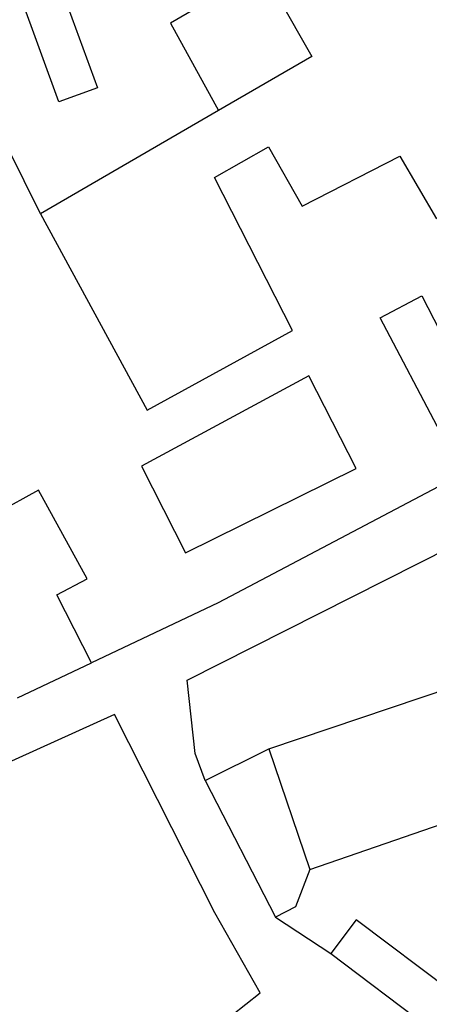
# Model space of a CAD drawing. Header units: millimetres. Extents: x 135944 to 142000, y 454200 to 456692.
# Tile 13 of 185: x 136961 to 137049, y 454973 to 455184. Entities that reach past the tile are written whole.
import ezdxf

# ---------------------------------------------------------------- set-up
doc = ezdxf.new("R2010")
doc.units = ezdxf.units.MM
doc.layers.add('TotaalGBKN2013X$0$Contouren', color=251, linetype='Continuous')

msp = doc.modelspace()

# ---------------------------------------------------------------- linework, layer by layer
at = {"layer": 'TotaalGBKN2013X$0$Contouren'}
for p, q in [((137002.31, 455213.09), (137023.53, 455175.73)), ((136969.46, 455166.01), (136953.93, 455208.49)), ((136969.94, 455190.41), (136977.72, 455169)), ((136999.08, 455186.24), (136993.29, 455182.86)), ((136993.29, 455182.86), (137003.57, 455164.15)), ((137023.53, 455175.73), (137003.57, 455164.15)), ((136977.72, 455169), (136969.46, 455166.01)), ((137003.57, 455164.15), (136965.52, 455142.05)), ((136965.52, 455142.05), (136958.49, 455156.2)), ((137002.71, 455149.85), (137014.26, 455156.41)), ((137014.26, 455156.41), (137021.44, 455143.66)), ((137021.44, 455143.66), (137042.35, 455154.4)), ((137042.35, 455154.4), (137050.22, 455140.99)), ((137019.38, 455117.09), (137002.71, 455149.85)), ((136965.52, 455142.05), (136988.33, 455099.98)), ((137038.13, 455119.76), (137047.06, 455124.51)), ((137047.06, 455124.51), (137059.4, 455100.37)), ((137051.08, 455095.22), (137038.13, 455119.76)), ((136988.33, 455099.98), (137019.38, 455117.09)), ((137022.93, 455107.38), (136987.11, 455088)), ((137033.05, 455087.53), (137022.93, 455107.38)), ((136987.11, 455088), (136996.5, 455069.42)), ((136996.5, 455069.42), (137033.05, 455087.53)), ((136965.07, 455082.87), (136944.63, 455071.66)), ((136975.48, 455063.86), (136965.07, 455082.87)), ((137050.57, 455083.57), (137003.47, 455058.77)), ((136996.85, 455042.18), (137063.82, 455076.08)), ((136969.02, 455060.43), (136975.48, 455063.86)), ((136976.41, 455045.93), (136969.02, 455060.43)), ((137003.47, 455058.77), (136976.41, 455045.93)), ((136960.58, 455038.41), (136976.41, 455045.93)), ((137014.31, 455027.51), (137072.26, 455047)), ((136998.61, 455026.48), (136996.85, 455042.18)), ((136981.36, 455034.85), (136924.52, 455009.04)), ((137002.81, 454992.36), (136981.36, 455034.85)), ((137000.73, 455020.71), (136998.61, 455026.48)), ((137000.73, 455020.71), (137014.31, 455027.51)), ((137014.31, 455027.51), (137023.08, 455001.63)), ((137000.73, 455020.71), (137015.79, 454991.41)), ((137023.08, 455001.63), (137074.14, 455019.26)), ((137023.08, 455001.63), (137020.08, 454993.64)), ((137012.5, 454975.21), (137002.81, 454992.36)), ((137020.08, 454993.64), (137015.79, 454991.41)), ((137015.79, 454991.41), (137027.57, 454983.68)), ((137033.01, 454990.89), (137027.57, 454983.68)), ((137055.05, 454974.26), (137033.01, 454990.89)), ((137027.57, 454983.68), (137057.33, 454961.22)), ((136999.94, 454965.37), (137012.5, 454975.21))]:
    msp.add_line(p, q, dxfattribs=at)

doc.saveas('drawing.dxf')
